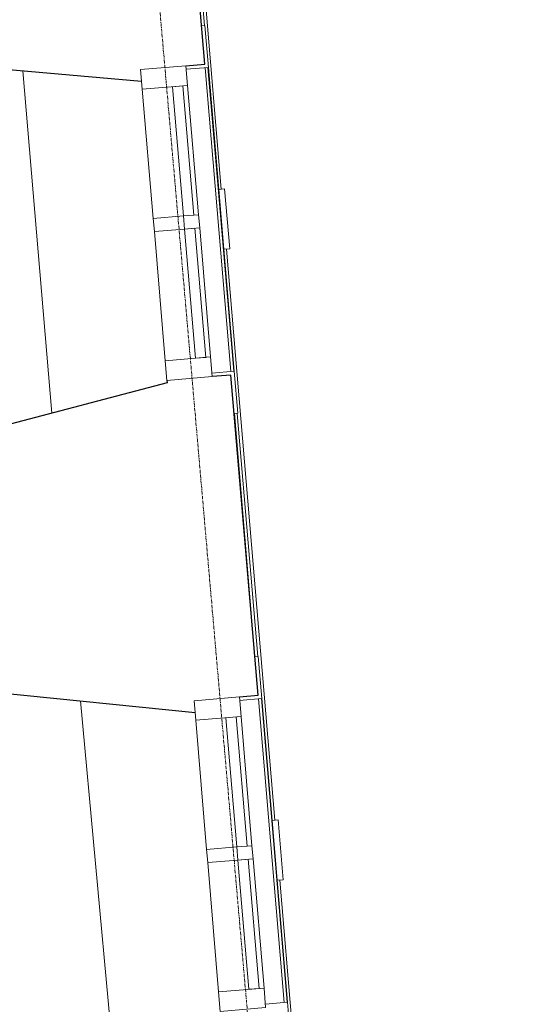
# Model space of a CAD drawing. Header units: millimetres. Extents: x 853417 to 929373, y -433185 to -369260.
# Tile 78 of 157: x 922193 to 924297, y -401323 to -397124. Entities that reach past the tile are written whole.
import ezdxf

# ---------------------------------------------------------------- set-up
doc = ezdxf.new("R2010")
doc.units = ezdxf.units.MM
doc.linetypes.add('Grid Line', pattern=[22.225, 12.7, -3.175, 3.175, -3.175])
for name, color, linetype, lineweight in [('KOKO-GLAZ', 7, 'Continuous', 9), ('KOKO-GRID', 7, 'Continuous', 9), ('KOKO-WALL', 7, 'Continuous', 9), ('KOKO_WALL', 7, 'Continuous', 9), ('KOKO_WINDOWS', 7, 'Continuous', 9)]:
    doc.layers.add(name, color=color, linetype=linetype, lineweight=lineweight)

# ---------------------------------------------------------------- blocks, each defined once
blk = doc.blocks.new('Ol_olev välissein 21 - fassaadi ehiselemendid-2096201-1 korrus_SA_kunstihanke plaan')
at = {"layer": 'KOKO_WALL'}
for p, q in [((431226.5, 910210.2), (429849.5, 910137.6)), ((429593.8, 910124.1), (427152.9, 909995.3)), ((430371.4, 910152.2), (429073.2, 910083.8)), ((429073.8, 910071.6), (430372, 910140.1)), ((428893.5, 910074.3), (427854.6, 910019.5)), ((427855.3, 910007.4), (428894.1, 910062.2)), ((427674.9, 910010), (426376.7, 909941.5)), ((426377.3, 909929.4), (427675.5, 909997.9)), ((426897.3, 909981.9), (425775.1, 909922.7)), ((426196.9, 909932), (425775.7, 909909.8)), ((425776.4, 909897.7), (426197.6, 909919.9))]:
    blk.add_line(p, q, dxfattribs=at)
blk = doc.blocks.new('Ol_olev välissein 5 - VS-02-2537239-1 korrus_SA_kunstihanke plaan')
at = {"layer": 'KOKO-WALL', "lineweight": 25}
for p, q in [((429058.9, 910070.2), (427690.5, 909998)), ((429063.1, 909990.3), (429058.9, 910070.2)), ((427690.5, 909998), (427694.8, 909918.1)), ((426362.4, 909928), (425282.8, 909871)), ((426366.6, 909848.1), (426362.4, 909928)), ((428994.9, 908828.1), (429123.3, 909799.2)), ((427705, 909724.4), (427715, 909724.9)), ((427715, 909724.9), (427934.7, 908771.3)), ((426308.4, 908684.1), (426426.7, 909657))]:
    blk.add_line(p, q, dxfattribs=at)
at = {"layer": 'KOKO_WALL'}
for p, q in [((430523.8, 909400.8), (429059, 909313.2)), ((427829.2, 909229.3), (426365.3, 909152.1))]:
    blk.add_line(p, q, dxfattribs=at)
blk = doc.blocks.new('Välisaken puit 5x4 kaarega - A-23c__proj-6406128-1 korrus_SA_kunstihanke plaan')
at = {"layer": 'KOKO-GLAZ'}
for p, q in [((-650, 728.164075), (-830, 728.164075)), ((-830, 728.164075), (-830, 713.164075)), ((-650, 633.164075), (-650, 728.164075)), ((830, 728.164075), (650, 728.164075)), ((650, 728.164075), (650, 633.164075)), ((830, 713.164075), (830, 728.164075)), ((-28, 568.164075), (-28, 439.164075)), ((28, 439.164075), (28, 568.164075)), ((-28, 439.164075), (28, 439.164075))]:
    blk.add_line(p, q, dxfattribs=at)
at = {"layer": 'KOKO_WINDOWS'}
for p, q in [((-650, 728.164075), (-128, 728.164075)), ((-128, 753.164075), (128, 753.164075)), ((-128, 753.164075), (-128, 728.164075)), ((128, 728.164075), (-128, 728.164075)), ((128, 728.164075), (128, 753.164075)), ((128, 728.164075), (650, 728.164075)), ((-581, 633.164075), (-665, 633.164075)), ((-665, 633.164075), (-665, 439.164075)), ((-581, 439.164075), (-581, 633.164075)), ((-581, 633.164075), (-28, 633.164075)), ((-28, 633.164075), (-581, 633.164075)), ((-581, 633.164075), (-28, 633.164075)), ((28, 633.164075), (-28, 633.164075)), ((-28, 633.164075), (-28, 568.164075)), ((28, 568.164075), (28, 633.164075)), ((28, 633.164075), (581, 633.164075)), ((581, 633.164075), (28, 633.164075)), ((28, 633.164075), (581, 633.164075)), ((665, 633.164075), (581, 633.164075)), ((581, 633.164075), (581, 439.164075)), ((665, 439.164075), (665, 633.164075)), ((-28, 612.164075), (-581, 612.164075)), ((-581, 612.164075), (-581, 568.164075)), ((-28, 568.164075), (-28, 612.164075)), ((581, 612.164075), (28, 612.164075)), ((28, 612.164075), (28, 568.164075)), ((581, 568.164075), (581, 612.164075)), ((-581, 568.164075), (-28, 568.164075)), ((-28, 568.164075), (28, 568.164075)), ((28, 568.164075), (581, 568.164075)), ((-665, 439.164075), (-581, 439.164075)), ((-28, 439.164075), (-581, 439.164075)), ((581, 439.164075), (28, 439.164075)), ((581, 439.164075), (665, 439.164075))]:
    blk.add_line(p, q, dxfattribs=at)
blk = doc.blocks.new('Välisaken puit 5x4 kaarega - A-23b__proj-6406125-1 korrus_SA_kunstihanke plaan')
at = {"layer": 'KOKO-GLAZ'}
for p, q in [((-650, 729.3), (-830, 729.3)), ((-830, 729.3), (-830, 714.3)), ((-650, 634.3), (-650, 729.3)), ((830, 729.3), (650, 729.3)), ((650, 729.3), (650, 634.3)), ((830, 714.3), (830, 729.3)), ((-28, 569.3), (-28, 440.3)), ((28, 440.3), (28, 569.3)), ((-28, 440.3), (28, 440.3))]:
    blk.add_line(p, q, dxfattribs=at)
at = {"layer": 'KOKO_WINDOWS'}
for p, q in [((-650, 729.3), (-128, 729.3)), ((-128, 754.3), (128, 754.3)), ((-128, 754.3), (-128, 729.3)), ((128, 729.3), (-128, 729.3)), ((128, 729.3), (128, 754.3)), ((128, 729.3), (650, 729.3)), ((-581, 634.3), (-665, 634.3)), ((-665, 634.3), (-665, 440.3)), ((-581, 440.3), (-581, 634.3)), ((-581, 634.3), (-28, 634.3)), ((-28, 634.3), (-581, 634.3)), ((-581, 634.3), (-28, 634.3)), ((28, 634.3), (-28, 634.3)), ((-28, 634.3), (-28, 569.3)), ((28, 569.3), (28, 634.3)), ((28, 634.3), (581, 634.3)), ((581, 634.3), (28, 634.3)), ((28, 634.3), (581, 634.3)), ((665, 634.3), (581, 634.3)), ((581, 634.3), (581, 440.3)), ((665, 440.3), (665, 634.3)), ((-28, 613.3), (-581, 613.3)), ((-581, 613.3), (-581, 569.3)), ((-28, 569.3), (-28, 613.3)), ((581, 613.3), (28, 613.3)), ((28, 613.3), (28, 569.3)), ((581, 569.3), (581, 613.3)), ((-581, 569.3), (-28, 569.3)), ((-28, 569.3), (28, 569.3)), ((28, 569.3), (581, 569.3)), ((-665, 440.3), (-581, 440.3)), ((-28, 440.3), (-581, 440.3)), ((581, 440.3), (28, 440.3)), ((581, 440.3), (665, 440.3))]:
    blk.add_line(p, q, dxfattribs=at)

msp = doc.modelspace()

# ---------------------------------------------------------------- linework, layer by layer
at = {"layer": 'KOKO-GRID', "linetype": 'Grid Line'}
msp.add_line((924297.4, -414334.3), (920480.6, -370632.6), dxfattribs=at)

# ---------------------------------------------------------------- block references
at = {"layer": 'KOKO_WALL', "rotation": 271.815909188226}
for name in ['Ol_olev välissein 5 - VS-02-2537239-1 korrus_SA_kunstihanke plaan', 'Ol_olev välissein 21 - fassaadi ehiselemendid-2096201-1 korrus_SA_kunstihanke plaan']:
    msp.add_blockref(name, (0, 0), dxfattribs=at)
at = {"layer": 'KOKO_WINDOWS', "rotation": 274.8353677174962}
for name, p in [('Välisaken puit 5x4 kaarega - A-23b__proj-6406125-1 korrus_SA_kunstihanke plaan', (922326, -398037)), ('Välisaken puit 5x4 kaarega - A-23c__proj-6406128-1 korrus_SA_kunstihanke plaan', (922554.7, -400727.6))]:
    msp.add_blockref(name, p, dxfattribs=at)

doc.saveas('drawing.dxf')
